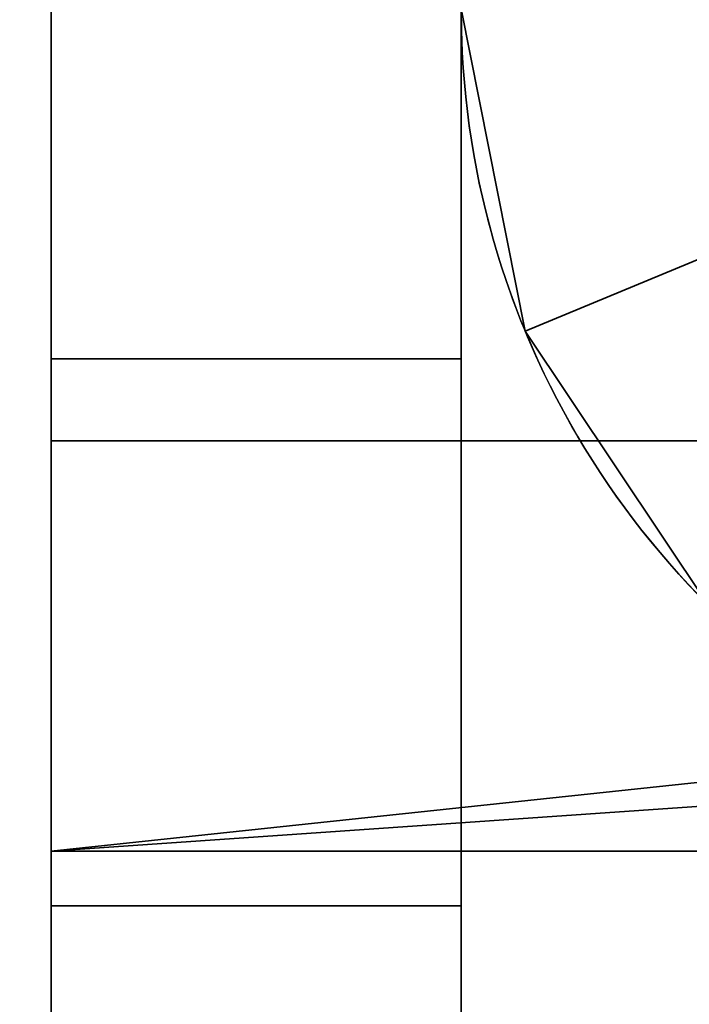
# Model space of a CAD drawing. Header units: millimetres. Extents: x -527 to 5177, y -116 to 161.
# Tile 76 of 256: x -326.62 to -324.17, y 26.44 to 30.04. Entities that reach past the tile are written whole.
import ezdxf

# ---------------------------------------------------------------- set-up
doc = ezdxf.new("R2010")
doc.units = ezdxf.units.MM
doc.layers.add('151', color=7, linetype='Continuous', true_color=0xffffff)

# ---------------------------------------------------------------- blocks, each defined once
blk = doc.blocks.new('UG_SURFACE_001')
at = {"layer": '151', "color": 252, "linetype": 'Continuous', "lineweight": 35}
for points in [[(527, -9.3, 2212.25), (527, 142.4, 2212.25), (-527, 142.4, 2212.25), (-527, -9.3, 2212.25)], [(-377, -9.3, 2062.2499), (-377, 142.4, 2062.2499), (377, 142.4, 2062.2499), (377, -9.3, 2062.2499)]]:
    blk.add_3dface(points, dxfattribs=at)
blk = doc.blocks.new('UG_SURFACE_035')
at = {"layer": '151', "color": 252, "linetype": 'Continuous', "lineweight": 35}
for points in [[(-326.5, 51.71, 2021.75), (-326.5, -26.22, 2021.75), (-325, -26.22, 2020.2501), (-325, 51.71, 2020.2501)], [(-325, 51.71, -7.75), (-325, -26.22, -7.75), (-326.5, -26.22, -7.75), (-326.5, 51.71, -7.75)], [(-326.5, 51.71, 27.25), (-326.5, -26.22, 27.25), (-326.5, 26.8, 62.25), (-326.5, 28.8, 62.25)], [(-326.5, -26.22, 223.25), (-326.5, 51.71, 223.25), (-326.5, 28.8, 74.25), (-326.5, 26.8, 74.25)], [(-326.5, 51.71, 223.25), (-326.5, -26.22, 223.25), (-326.5, 26.8, 372.25), (-326.5, 28.8, 372.25)], [(-326.5, -26.22, 533.25), (-326.5, 51.71, 533.25), (-326.5, 28.8, 384.25), (-326.5, 26.8, 384.25)], [(-326.5, 51.71, 533.25), (-326.5, -26.22, 533.25), (-326.5, 26.8, 682.25), (-326.5, 28.8, 682.25)], [(-326.5, -26.22, 843.25), (-326.5, 51.71, 843.25), (-326.5, 28.8, 694.25), (-326.5, 26.8, 694.25)], [(-326.5, 51.71, 843.25), (-326.5, -26.22, 843.25), (-326.5, 26.8, 992.25), (-326.5, 28.8, 992.25)], [(-326.5, -26.22, 1153.25), (-326.5, 51.71, 1153.25), (-326.5, 28.8, 1004.25), (-326.5, 26.8, 1004.25)], [(-326.5, 51.71, 1153.25), (-326.5, -26.22, 1153.25), (-326.5, 26.8, 1302.25), (-326.5, 28.8, 1302.25)], [(-326.5, -26.22, 1463.25), (-326.5, 51.71, 1463.25), (-326.5, 28.8, 1314.25), (-326.5, 26.8, 1314.25)], [(-326.5, 51.71, 1463.25), (-326.5, -26.22, 1463.25), (-326.5, 26.8, 1612.25), (-326.5, 28.8, 1612.25)], [(-326.5, -26.22, 1773.25), (-326.5, 51.71, 1773.25), (-326.5, 28.8, 1624.2501), (-326.5, 26.8, 1624.2501)], [(-326.5, 51.71, 1773.25), (-326.5, -26.22, 1773.25), (-326.5, 26.8, 1922.25), (-326.5, 28.8, 1922.25)], [(-326.5, -26.22, 2021.75), (-326.5, 51.71, 2021.75), (-326.5, 28.8, 1934.25), (-326.5, 26.8, 1934.25)], [(-326.5, 28.8, 1922.25), (-326.5, 28.8, 1934.25), (-326.5, 51.71, 2021.75), (-326.5, 51.71, 1773.25)], [(-326.5, 28.8, 1612.25), (-326.5, 28.8, 1624.2501), (-326.5, 51.71, 1773.25), (-326.5, 51.71, 1463.25)], [(-326.5, 28.8, 1302.25), (-326.5, 28.8, 1314.25), (-326.5, 51.71, 1463.25), (-326.5, 51.71, 1153.25)], [(-326.5, 28.8, 992.25), (-326.5, 28.8, 1004.25), (-326.5, 51.71, 1153.25), (-326.5, 51.71, 843.25)], [(-326.5, 28.8, 682.25), (-326.5, 28.8, 694.25), (-326.5, 51.71, 843.25), (-326.5, 51.71, 533.25)], [(-326.5, 28.8, 372.25), (-326.5, 28.8, 384.25), (-326.5, 51.71, 533.25), (-326.5, 51.71, 223.25)], [(-326.5, 28.8, 62.25), (-326.5, 28.8, 74.25), (-326.5, 51.71, 223.25), (-326.5, 51.71, 27.25)], [(-326.5, 51.71, 27.25), (-326.5, 51.71, -7.75), (-326.5, -26.22, -7.75), (-326.5, -26.22, 27.25)], [(-325, 51.71, 27.25), (-325, 51.71, 223.25), (-325, 28.8, 74.25), (-325, 28.8, 62.25)], [(-325, 51.71, 223.25), (-325, -26.22, 223.25), (-325, 26.8, 74.25), (-325, 28.8, 74.25)], [(-325, 51.71, 223.25), (-325, 51.71, 533.25), (-325, 28.8, 384.25), (-325, 28.8, 372.25)], [(-325, 51.71, 533.25), (-325, -26.22, 533.25), (-325, 26.8, 384.25), (-325, 28.8, 384.25)], [(-325, 51.71, 533.25), (-325, 51.71, 843.25), (-325, 28.8, 694.25), (-325, 28.8, 682.25)], [(-325, 51.71, 843.25), (-325, -26.22, 843.25), (-325, 26.8, 694.25), (-325, 28.8, 694.25)], [(-325, 51.71, 843.25), (-325, 51.71, 1153.25), (-325, 28.8, 1004.25), (-325, 28.8, 992.25)], [(-325, 51.71, 1153.25), (-325, -26.22, 1153.25), (-325, 26.8, 1004.25), (-325, 28.8, 1004.25)], [(-325, 51.71, 1153.25), (-325, 51.71, 1463.25), (-325, 28.8, 1314.25), (-325, 28.8, 1302.25)], [(-325, 51.71, 1463.25), (-325, -26.22, 1463.25), (-325, 26.8, 1314.25), (-325, 28.8, 1314.25)], [(-325, 51.71, 1463.25), (-325, 51.71, 1773.25), (-325, 28.8, 1624.2501), (-325, 28.8, 1612.25)], [(-325, 51.71, 1773.25), (-325, -26.22, 1773.25), (-325, 26.8, 1624.2501), (-325, 28.8, 1624.2501)], [(-325, 51.71, 1773.25), (-325, 51.71, 2020.2501), (-325, 28.8, 1934.25), (-325, 28.8, 1922.25)], [(-325, 51.71, 2020.2501), (-325, -26.22, 2020.2501), (-325, 26.8, 1934.25), (-325, 28.8, 1934.25)], [(-325, 28.8, 1922.25), (-325, 26.8, 1922.25), (-325, -26.22, 1773.25), (-325, 51.71, 1773.25)], [(-325, 28.8, 1612.25), (-325, 26.8, 1612.25), (-325, -26.22, 1463.25), (-325, 51.71, 1463.25)], [(-325, 28.8, 1302.25), (-325, 26.8, 1302.25), (-325, -26.22, 1153.25), (-325, 51.71, 1153.25)], [(-325, 28.8, 992.25), (-325, 26.8, 992.25), (-325, -26.22, 843.25), (-325, 51.71, 843.25)], [(-325, 28.8, 682.25), (-325, 26.8, 682.25), (-325, -26.22, 533.25), (-325, 51.71, 533.25)], [(-325, 28.8, 372.25), (-325, 26.8, 372.25), (-325, -26.22, 223.25), (-325, 51.71, 223.25)], [(-325, 28.8, 62.25), (-325, 26.8, 62.25), (-325, -26.22, 27.25), (-325, 51.71, 27.25)], [(-325, -26.22, 27.25), (-325, -26.22, -7.75), (-325, 51.71, -7.75), (-325, 51.71, 27.25)], [(-325, 26.8, 62.25), (-325, 28.8, 62.25), (-326.5, 28.8, 62.25), (-326.5, 26.8, 62.25)], [(-325, 28.8, 62.25), (-325, 28.8, 74.25), (-326.5, 28.8, 74.25), (-326.5, 28.8, 62.25)], [(-325, 28.8, 74.25), (-325, 26.8, 74.25), (-326.5, 26.8, 74.25), (-326.5, 28.8, 74.25)], [(-325, 26.8, 372.25), (-325, 28.8, 372.25), (-326.5, 28.8, 372.25), (-326.5, 26.8, 372.25)], [(-325, 28.8, 372.25), (-325, 28.8, 384.25), (-326.5, 28.8, 384.25), (-326.5, 28.8, 372.25)], [(-325, 28.8, 384.25), (-325, 26.8, 384.25), (-326.5, 26.8, 384.25), (-326.5, 28.8, 384.25)], [(-325, 26.8, 682.25), (-325, 28.8, 682.25), (-326.5, 28.8, 682.25), (-326.5, 26.8, 682.25)], [(-325, 28.8, 682.25), (-325, 28.8, 694.25), (-326.5, 28.8, 694.25), (-326.5, 28.8, 682.25)], [(-325, 28.8, 694.25), (-325, 26.8, 694.25), (-326.5, 26.8, 694.25), (-326.5, 28.8, 694.25)], [(-325, 26.8, 992.25), (-325, 28.8, 992.25), (-326.5, 28.8, 992.25), (-326.5, 26.8, 992.25)], [(-325, 28.8, 992.25), (-325, 28.8, 1004.25), (-326.5, 28.8, 1004.25), (-326.5, 28.8, 992.25)], [(-325, 28.8, 1004.25), (-325, 26.8, 1004.25), (-326.5, 26.8, 1004.25), (-326.5, 28.8, 1004.25)], [(-325, 26.8, 1302.25), (-325, 28.8, 1302.25), (-326.5, 28.8, 1302.25), (-326.5, 26.8, 1302.25)], [(-325, 28.8, 1302.25), (-325, 28.8, 1314.25), (-326.5, 28.8, 1314.25), (-326.5, 28.8, 1302.25)], [(-325, 28.8, 1314.25), (-325, 26.8, 1314.25), (-326.5, 26.8, 1314.25), (-326.5, 28.8, 1314.25)], [(-325, 26.8, 1612.25), (-325, 28.8, 1612.25), (-326.5, 28.8, 1612.25), (-326.5, 26.8, 1612.25)], [(-325, 28.8, 1612.25), (-325, 28.8, 1624.2501), (-326.5, 28.8, 1624.2501), (-326.5, 28.8, 1612.25)], [(-325, 28.8, 1624.2501), (-325, 26.8, 1624.2501), (-326.5, 26.8, 1624.2501), (-326.5, 28.8, 1624.2501)], [(-325, 26.8, 1922.25), (-325, 28.8, 1922.25), (-326.5, 28.8, 1922.25), (-326.5, 26.8, 1922.25)], [(-325, 28.8, 1922.25), (-325, 28.8, 1934.25), (-326.5, 28.8, 1934.25), (-326.5, 28.8, 1922.25)], [(-325, 28.8, 1934.25), (-325, 26.8, 1934.25), (-326.5, 26.8, 1934.25), (-326.5, 28.8, 1934.25)], [(-326.5, -26.22, 27.25), (-326.5, -26.22, 223.25), (-326.5, 26.8, 74.25), (-326.5, 26.8, 62.25)], [(-326.5, -26.22, 223.25), (-326.5, -26.22, 533.25), (-326.5, 26.8, 384.25), (-326.5, 26.8, 372.25)], [(-326.5, -26.22, 533.25), (-326.5, -26.22, 843.25), (-326.5, 26.8, 694.25), (-326.5, 26.8, 682.25)], [(-326.5, -26.22, 843.25), (-326.5, -26.22, 1153.25), (-326.5, 26.8, 1004.25), (-326.5, 26.8, 992.25)], [(-326.5, -26.22, 1153.25), (-326.5, -26.22, 1463.25), (-326.5, 26.8, 1314.25), (-326.5, 26.8, 1302.25)], [(-326.5, -26.22, 1463.25), (-326.5, -26.22, 1773.25), (-326.5, 26.8, 1624.2501), (-326.5, 26.8, 1612.25)], [(-326.5, -26.22, 1773.25), (-326.5, -26.22, 2021.75), (-326.5, 26.8, 1934.25), (-326.5, 26.8, 1922.25)], [(-325, 26.8, 74.25), (-325, 26.8, 62.25), (-326.5, 26.8, 62.25), (-326.5, 26.8, 74.25)], [(-325, 26.8, 384.25), (-325, 26.8, 372.25), (-326.5, 26.8, 372.25), (-326.5, 26.8, 384.25)], [(-325, 26.8, 694.25), (-325, 26.8, 682.25), (-326.5, 26.8, 682.25), (-326.5, 26.8, 694.25)], [(-325, 26.8, 1004.25), (-325, 26.8, 992.25), (-326.5, 26.8, 992.25), (-326.5, 26.8, 1004.25)], [(-325, 26.8, 1314.25), (-325, 26.8, 1302.25), (-326.5, 26.8, 1302.25), (-326.5, 26.8, 1314.25)], [(-325, 26.8, 1624.2501), (-325, 26.8, 1612.25), (-326.5, 26.8, 1612.25), (-326.5, 26.8, 1624.2501)], [(-325, 26.8, 1934.25), (-325, 26.8, 1922.25), (-326.5, 26.8, 1922.25), (-326.5, 26.8, 1934.25)], [(-325, -26.22, 223.25), (-325, -26.22, 27.25), (-325, 26.8, 62.25), (-325, 26.8, 74.25)], [(-325, -26.22, 533.25), (-325, -26.22, 223.25), (-325, 26.8, 372.25), (-325, 26.8, 384.25)], [(-325, -26.22, 843.25), (-325, -26.22, 533.25), (-325, 26.8, 682.25), (-325, 26.8, 694.25)], [(-325, -26.22, 1153.25), (-325, -26.22, 843.25), (-325, 26.8, 992.25), (-325, 26.8, 1004.25)], [(-325, -26.22, 1463.25), (-325, -26.22, 1153.25), (-325, 26.8, 1302.25), (-325, 26.8, 1314.25)], [(-325, -26.22, 1773.25), (-325, -26.22, 1463.25), (-325, 26.8, 1612.25), (-325, 26.8, 1624.2501)], [(-325, -26.22, 2020.2501), (-325, -26.22, 1773.25), (-325, 26.8, 1922.25), (-325, 26.8, 1934.25)]]:
    blk.add_3dface(points, dxfattribs=at)
blk = doc.blocks.new('UG_SURFACE_036')
at = {"layer": '151', "color": 252, "linetype": 'Continuous', "lineweight": 35}
for points in [[(-326.5, 51.71, 2021.75), (-326.5, -26.22, 2021.75), (-325, -26.22, 2020.2501), (-325, 51.71, 2020.2501)], [(-325, 51.71, -7.75), (-325, -26.22, -7.75), (-326.5, -26.22, -7.75), (-326.5, 51.71, -7.75)], [(-326.5, 51.71, 27.25), (-326.5, -26.22, 27.25), (-326.5, 26.8, 62.25), (-326.5, 28.8, 62.25)], [(-326.5, -26.22, 223.25), (-326.5, 51.71, 223.25), (-326.5, 28.8, 74.25), (-326.5, 26.8, 74.25)], [(-326.5, 51.71, 223.25), (-326.5, -26.22, 223.25), (-326.5, 26.8, 372.25), (-326.5, 28.8, 372.25)], [(-326.5, -26.22, 533.25), (-326.5, 51.71, 533.25), (-326.5, 28.8, 384.25), (-326.5, 26.8, 384.25)], [(-326.5, 51.71, 533.25), (-326.5, -26.22, 533.25), (-326.5, 26.8, 682.25), (-326.5, 28.8, 682.25)], [(-326.5, -26.22, 843.25), (-326.5, 51.71, 843.25), (-326.5, 28.8, 694.25), (-326.5, 26.8, 694.25)], [(-326.5, 51.71, 843.25), (-326.5, -26.22, 843.25), (-326.5, 26.8, 992.25), (-326.5, 28.8, 992.25)], [(-326.5, -26.22, 1153.25), (-326.5, 51.71, 1153.25), (-326.5, 28.8, 1004.25), (-326.5, 26.8, 1004.25)], [(-326.5, 51.71, 1153.25), (-326.5, -26.22, 1153.25), (-326.5, 26.8, 1302.25), (-326.5, 28.8, 1302.25)], [(-326.5, -26.22, 1463.25), (-326.5, 51.71, 1463.25), (-326.5, 28.8, 1314.25), (-326.5, 26.8, 1314.25)], [(-326.5, 51.71, 1463.25), (-326.5, -26.22, 1463.25), (-326.5, 26.8, 1612.25), (-326.5, 28.8, 1612.25)], [(-326.5, -26.22, 1773.25), (-326.5, 51.71, 1773.25), (-326.5, 28.8, 1624.2501), (-326.5, 26.8, 1624.2501)], [(-326.5, 51.71, 1773.25), (-326.5, -26.22, 1773.25), (-326.5, 26.8, 1922.25), (-326.5, 28.8, 1922.25)], [(-326.5, -26.22, 2021.75), (-326.5, 51.71, 2021.75), (-326.5, 28.8, 1934.25), (-326.5, 26.8, 1934.25)], [(-326.5, 28.8, 1922.25), (-326.5, 28.8, 1934.25), (-326.5, 51.71, 2021.75), (-326.5, 51.71, 1773.25)], [(-326.5, 28.8, 1612.25), (-326.5, 28.8, 1624.2501), (-326.5, 51.71, 1773.25), (-326.5, 51.71, 1463.25)], [(-326.5, 28.8, 1302.25), (-326.5, 28.8, 1314.25), (-326.5, 51.71, 1463.25), (-326.5, 51.71, 1153.25)], [(-326.5, 28.8, 992.25), (-326.5, 28.8, 1004.25), (-326.5, 51.71, 1153.25), (-326.5, 51.71, 843.25)], [(-326.5, 28.8, 682.25), (-326.5, 28.8, 694.25), (-326.5, 51.71, 843.25), (-326.5, 51.71, 533.25)], [(-326.5, 28.8, 372.25), (-326.5, 28.8, 384.25), (-326.5, 51.71, 533.25), (-326.5, 51.71, 223.25)], [(-326.5, 28.8, 62.25), (-326.5, 28.8, 74.25), (-326.5, 51.71, 223.25), (-326.5, 51.71, 27.25)], [(-326.5, 51.71, 27.25), (-326.5, 51.71, -7.75), (-326.5, -26.22, -7.75), (-326.5, -26.22, 27.25)], [(-325, 51.71, 27.25), (-325, 51.71, 223.25), (-325, 28.8, 74.25), (-325, 28.8, 62.25)], [(-325, 51.71, 223.25), (-325, -26.22, 223.25), (-325, 26.8, 74.25), (-325, 28.8, 74.25)], [(-325, 51.71, 223.25), (-325, 51.71, 533.25), (-325, 28.8, 384.25), (-325, 28.8, 372.25)], [(-325, 51.71, 533.25), (-325, -26.22, 533.25), (-325, 26.8, 384.25), (-325, 28.8, 384.25)], [(-325, 51.71, 533.25), (-325, 51.71, 843.25), (-325, 28.8, 694.25), (-325, 28.8, 682.25)], [(-325, 51.71, 843.25), (-325, -26.22, 843.25), (-325, 26.8, 694.25), (-325, 28.8, 694.25)], [(-325, 51.71, 843.25), (-325, 51.71, 1153.25), (-325, 28.8, 1004.25), (-325, 28.8, 992.25)], [(-325, 51.71, 1153.25), (-325, -26.22, 1153.25), (-325, 26.8, 1004.25), (-325, 28.8, 1004.25)], [(-325, 51.71, 1153.25), (-325, 51.71, 1463.25), (-325, 28.8, 1314.25), (-325, 28.8, 1302.25)], [(-325, 51.71, 1463.25), (-325, -26.22, 1463.25), (-325, 26.8, 1314.25), (-325, 28.8, 1314.25)], [(-325, 51.71, 1463.25), (-325, 51.71, 1773.25), (-325, 28.8, 1624.2501), (-325, 28.8, 1612.25)], [(-325, 51.71, 1773.25), (-325, -26.22, 1773.25), (-325, 26.8, 1624.2501), (-325, 28.8, 1624.2501)], [(-325, 51.71, 1773.25), (-325, 51.71, 2020.2501), (-325, 28.8, 1934.25), (-325, 28.8, 1922.25)], [(-325, 51.71, 2020.2501), (-325, -26.22, 2020.2501), (-325, 26.8, 1934.25), (-325, 28.8, 1934.25)], [(-325, 28.8, 1922.25), (-325, 26.8, 1922.25), (-325, -26.22, 1773.25), (-325, 51.71, 1773.25)], [(-325, 28.8, 1612.25), (-325, 26.8, 1612.25), (-325, -26.22, 1463.25), (-325, 51.71, 1463.25)], [(-325, 28.8, 1302.25), (-325, 26.8, 1302.25), (-325, -26.22, 1153.25), (-325, 51.71, 1153.25)], [(-325, 28.8, 992.25), (-325, 26.8, 992.25), (-325, -26.22, 843.25), (-325, 51.71, 843.25)], [(-325, 28.8, 682.25), (-325, 26.8, 682.25), (-325, -26.22, 533.25), (-325, 51.71, 533.25)], [(-325, 28.8, 372.25), (-325, 26.8, 372.25), (-325, -26.22, 223.25), (-325, 51.71, 223.25)], [(-325, 28.8, 62.25), (-325, 26.8, 62.25), (-325, -26.22, 27.25), (-325, 51.71, 27.25)], [(-325, -26.22, 27.25), (-325, -26.22, -7.75), (-325, 51.71, -7.75), (-325, 51.71, 27.25)], [(-325, 26.8, 62.25), (-325, 28.8, 62.25), (-326.5, 28.8, 62.25), (-326.5, 26.8, 62.25)], [(-325, 28.8, 62.25), (-325, 28.8, 74.25), (-326.5, 28.8, 74.25), (-326.5, 28.8, 62.25)], [(-325, 28.8, 74.25), (-325, 26.8, 74.25), (-326.5, 26.8, 74.25), (-326.5, 28.8, 74.25)], [(-325, 26.8, 372.25), (-325, 28.8, 372.25), (-326.5, 28.8, 372.25), (-326.5, 26.8, 372.25)], [(-325, 28.8, 372.25), (-325, 28.8, 384.25), (-326.5, 28.8, 384.25), (-326.5, 28.8, 372.25)], [(-325, 28.8, 384.25), (-325, 26.8, 384.25), (-326.5, 26.8, 384.25), (-326.5, 28.8, 384.25)], [(-325, 26.8, 682.25), (-325, 28.8, 682.25), (-326.5, 28.8, 682.25), (-326.5, 26.8, 682.25)], [(-325, 28.8, 682.25), (-325, 28.8, 694.25), (-326.5, 28.8, 694.25), (-326.5, 28.8, 682.25)], [(-325, 28.8, 694.25), (-325, 26.8, 694.25), (-326.5, 26.8, 694.25), (-326.5, 28.8, 694.25)], [(-325, 26.8, 992.25), (-325, 28.8, 992.25), (-326.5, 28.8, 992.25), (-326.5, 26.8, 992.25)], [(-325, 28.8, 992.25), (-325, 28.8, 1004.25), (-326.5, 28.8, 1004.25), (-326.5, 28.8, 992.25)], [(-325, 28.8, 1004.25), (-325, 26.8, 1004.25), (-326.5, 26.8, 1004.25), (-326.5, 28.8, 1004.25)], [(-325, 26.8, 1302.25), (-325, 28.8, 1302.25), (-326.5, 28.8, 1302.25), (-326.5, 26.8, 1302.25)], [(-325, 28.8, 1302.25), (-325, 28.8, 1314.25), (-326.5, 28.8, 1314.25), (-326.5, 28.8, 1302.25)], [(-325, 28.8, 1314.25), (-325, 26.8, 1314.25), (-326.5, 26.8, 1314.25), (-326.5, 28.8, 1314.25)], [(-325, 26.8, 1612.25), (-325, 28.8, 1612.25), (-326.5, 28.8, 1612.25), (-326.5, 26.8, 1612.25)], [(-325, 28.8, 1612.25), (-325, 28.8, 1624.2501), (-326.5, 28.8, 1624.2501), (-326.5, 28.8, 1612.25)], [(-325, 28.8, 1624.2501), (-325, 26.8, 1624.2501), (-326.5, 26.8, 1624.2501), (-326.5, 28.8, 1624.2501)], [(-325, 26.8, 1922.25), (-325, 28.8, 1922.25), (-326.5, 28.8, 1922.25), (-326.5, 26.8, 1922.25)], [(-325, 28.8, 1922.25), (-325, 28.8, 1934.25), (-326.5, 28.8, 1934.25), (-326.5, 28.8, 1922.25)], [(-325, 28.8, 1934.25), (-325, 26.8, 1934.25), (-326.5, 26.8, 1934.25), (-326.5, 28.8, 1934.25)], [(-326.5, -26.22, 27.25), (-326.5, -26.22, 223.25), (-326.5, 26.8, 74.25), (-326.5, 26.8, 62.25)], [(-326.5, -26.22, 223.25), (-326.5, -26.22, 533.25), (-326.5, 26.8, 384.25), (-326.5, 26.8, 372.25)], [(-326.5, -26.22, 533.25), (-326.5, -26.22, 843.25), (-326.5, 26.8, 694.25), (-326.5, 26.8, 682.25)], [(-326.5, -26.22, 843.25), (-326.5, -26.22, 1153.25), (-326.5, 26.8, 1004.25), (-326.5, 26.8, 992.25)], [(-326.5, -26.22, 1153.25), (-326.5, -26.22, 1463.25), (-326.5, 26.8, 1314.25), (-326.5, 26.8, 1302.25)], [(-326.5, -26.22, 1463.25), (-326.5, -26.22, 1773.25), (-326.5, 26.8, 1624.2501), (-326.5, 26.8, 1612.25)], [(-326.5, -26.22, 1773.25), (-326.5, -26.22, 2021.75), (-326.5, 26.8, 1934.25), (-326.5, 26.8, 1922.25)], [(-325, 26.8, 74.25), (-325, 26.8, 62.25), (-326.5, 26.8, 62.25), (-326.5, 26.8, 74.25)], [(-325, 26.8, 384.25), (-325, 26.8, 372.25), (-326.5, 26.8, 372.25), (-326.5, 26.8, 384.25)], [(-325, 26.8, 694.25), (-325, 26.8, 682.25), (-326.5, 26.8, 682.25), (-326.5, 26.8, 694.25)], [(-325, 26.8, 1004.25), (-325, 26.8, 992.25), (-326.5, 26.8, 992.25), (-326.5, 26.8, 1004.25)], [(-325, 26.8, 1314.25), (-325, 26.8, 1302.25), (-326.5, 26.8, 1302.25), (-326.5, 26.8, 1314.25)], [(-325, 26.8, 1624.2501), (-325, 26.8, 1612.25), (-326.5, 26.8, 1612.25), (-326.5, 26.8, 1624.2501)], [(-325, 26.8, 1934.25), (-325, 26.8, 1922.25), (-326.5, 26.8, 1922.25), (-326.5, 26.8, 1934.25)], [(-325, -26.22, 223.25), (-325, -26.22, 27.25), (-325, 26.8, 62.25), (-325, 26.8, 74.25)], [(-325, -26.22, 533.25), (-325, -26.22, 223.25), (-325, 26.8, 372.25), (-325, 26.8, 384.25)], [(-325, -26.22, 843.25), (-325, -26.22, 533.25), (-325, 26.8, 682.25), (-325, 26.8, 694.25)], [(-325, -26.22, 1153.25), (-325, -26.22, 843.25), (-325, 26.8, 992.25), (-325, 26.8, 1004.25)], [(-325, -26.22, 1463.25), (-325, -26.22, 1153.25), (-325, 26.8, 1302.25), (-325, 26.8, 1314.25)], [(-325, -26.22, 1773.25), (-325, -26.22, 1463.25), (-325, 26.8, 1612.25), (-325, 26.8, 1624.2501)], [(-325, -26.22, 2020.2501), (-325, -26.22, 1773.25), (-325, 26.8, 1922.25), (-325, 26.8, 1934.25)]]:
    blk.add_3dface(points, dxfattribs=at)
blk = doc.blocks.new('UG_SURFACE_037')
at = {"layer": '151', "color": 252, "linetype": 'Continuous', "lineweight": 35}
for points in [[(-326.5, -26.22, 2021.75), (-326.5, 74.62, 2021.75), (-325, 74.62, 2020.2501), (-325, -26.22, 2020.2501)], [(326.5, 74.62, 2021.75), (-326.5, 74.62, 2021.75), (-258.5, 28.8, 2021.75), (-246.5, 28.8, 2021.75)], [(-326.5, 74.62, 2021.75), (-326.5, -26.22, 2021.75), (-258.5, 26.8, 2021.75), (-258.5, 28.8, 2021.75)], [(-325, -26.22, 2020.2501), (-325, 74.62, 2020.2501), (-258.5, 28.8, 2020.2501), (-258.5, 26.8, 2020.2501)], [(-246.5, 28.8, 2020.2501), (-258.5, 28.8, 2020.2501), (-325, 74.62, 2020.2501), (325, 74.62, 2020.2501)], [(-78.1667, 26.8, 2020.2501), (78.1667, 28.8, 2020.2501), (78.1667, 26.8, 2020.2501), (-325, -26.22, 2020.2501)], [(-246.5, 26.8, 2020.2501), (-90.1667, 28.8, 2020.2501), (-90.1667, 26.8, 2020.2501), (-325, -26.22, 2020.2501)], [(-326.5, -26.22, 2021.75), (326.5, -26.22, 2021.75), (-246.5, 26.8, 2021.75), (-258.5, 26.8, 2021.75)], [(-325, -26.22, 2020.2501), (78.1667, 26.8, 2020.2501), (90.1667, 26.8, 2020.2501)], [(90.1667, 26.8, 2020.2501), (246.5, 26.8, 2020.2501), (-325, -26.22, 2020.2501)], [(-325, -26.22, 2020.2501), (-90.1667, 26.8, 2020.2501), (-78.1667, 26.8, 2020.2501)], [(-325, -26.22, 2020.2501), (-258.5, 26.8, 2020.2501), (-246.5, 26.8, 2020.2501)], [(325, -26.22, 2020.2501), (-325, -26.22, 2020.2501), (246.5, 26.8, 2020.2501), (258.5, 26.8, 2020.2501)]]:
    blk.add_3dface(points, dxfattribs=at)
blk = doc.blocks.new('UG_SURFACE_085')
at = {"layer": '151', "color": 252, "linetype": 'Continuous', "lineweight": 35}
for points in [[(-323.5, 30.08, 76.45), (-323.3797, 29.4754, 76.45), (-324.7656, 28.9013, 76.45), (-325, 30.08, 76.45)], [(-325, 30.08, 370.05), (-324.7656, 28.9013, 370.05), (-323.3797, 29.4754, 370.05), (-323.5, 30.08, 370.05)], [(-323.5, 30.08, 386.45), (-323.3797, 29.4754, 386.45), (-324.7656, 28.9013, 386.45), (-325, 30.08, 386.45)], [(-325, 30.08, 680.05), (-324.7656, 28.9013, 680.05), (-323.3797, 29.4754, 680.05), (-323.5, 30.08, 680.05)], [(-323.5, 30.08, 696.45), (-323.3797, 29.4754, 696.45), (-324.7656, 28.9013, 696.45), (-325, 30.08, 696.45)], [(-325, 30.08, 990.05), (-324.7656, 28.9013, 990.05), (-323.3797, 29.4754, 990.05), (-323.5, 30.08, 990.05)], [(-323.5, 30.08, 1006.4501), (-323.3797, 29.4754, 1006.4501), (-324.7656, 28.9013, 1006.4501), (-325, 30.08, 1006.4501)], [(-325, 30.08, 1300.05), (-324.7656, 28.9013, 1300.05), (-323.3797, 29.4754, 1300.05), (-323.5, 30.08, 1300.05)], [(-323.5, 30.08, 1316.45), (-323.3797, 29.4754, 1316.45), (-324.7656, 28.9013, 1316.45), (-325, 30.08, 1316.45)], [(-325, 30.08, 1610.05), (-324.7656, 28.9013, 1610.05), (-323.3797, 29.4754, 1610.05), (-323.5, 30.08, 1610.05)], [(-323.5, 30.08, 1626.4499), (-323.3797, 29.4754, 1626.4499), (-324.7656, 28.9013, 1626.4499), (-325, 30.08, 1626.4499)], [(-325, 30.08, 1920.05), (-324.7656, 28.9013, 1920.05), (-323.3797, 29.4754, 1920.05), (-323.5, 30.08, 1920.05)], [(-323.5, 30.08, 1936.45), (-323.3797, 29.4754, 1936.45), (-324.7656, 28.9013, 1936.45), (-325, 30.08, 1936.45)], [(-325, 30.08, 60.05), (-324.7656, 28.9013, 60.05), (-323.3797, 29.4754, 60.05), (-323.5, 30.08, 60.05)], [(-325, 30.08, 60.05), (-325, 30.08, -5.75), (-324.7656, 28.9013, -5.75), (-324.7656, 28.9013, 60.05)], [(-324.7656, 28.9013, 1936.45), (-324.7656, 28.9013, 2006.2499), (-325, 30.08, 2006.2499), (-325, 30.08, 1936.45)], [(-324.7656, 28.9013, 1626.4499), (-324.7656, 28.9013, 1920.05), (-325, 30.08, 1920.05), (-325, 30.08, 1626.4499)], [(-324.7656, 28.9013, 1316.45), (-324.7656, 28.9013, 1610.05), (-325, 30.08, 1610.05), (-325, 30.08, 1316.45)], [(-324.7656, 28.9013, 1006.4501), (-324.7656, 28.9013, 1300.05), (-325, 30.08, 1300.05), (-325, 30.08, 1006.4501)], [(-324.7656, 28.9013, 696.45), (-324.7656, 28.9013, 990.05), (-325, 30.08, 990.05), (-325, 30.08, 696.45)], [(-324.7656, 28.9013, 386.45), (-324.7656, 28.9013, 680.05), (-325, 30.08, 680.05), (-325, 30.08, 386.45)], [(-324.7656, 28.9013, 76.45), (-324.7656, 28.9013, 370.05), (-325, 30.08, 370.05), (-325, 30.08, 76.45)], [(-325, 30.08, 2006.2499), (-324.7656, 28.9013, 2006.2499), (-323.3797, 29.4754, 2006.2499), (-323.5, 30.08, 2006.2499)], [(-323.5, 30.08, -5.75), (-323.3797, 29.4754, -5.75), (-324.7656, 28.9013, -5.75), (-325, 30.08, -5.75)], [(-324.0979, 27.9021, 76.45), (-324.7656, 28.9013, 76.45), (-323.3797, 29.4754, 76.45), (-323.0372, 28.9628, 76.45)], [(-323.0372, 28.9628, 370.05), (-323.3797, 29.4754, 370.05), (-324.7656, 28.9013, 370.05), (-324.0979, 27.9021, 370.05)], [(-324.0979, 27.9021, 386.45), (-324.7656, 28.9013, 386.45), (-323.3797, 29.4754, 386.45), (-323.0372, 28.9628, 386.45)], [(-323.0372, 28.9628, 680.05), (-323.3797, 29.4754, 680.05), (-324.7656, 28.9013, 680.05), (-324.0979, 27.9021, 680.05)], [(-324.0979, 27.9021, 696.45), (-324.7656, 28.9013, 696.45), (-323.3797, 29.4754, 696.45), (-323.0372, 28.9628, 696.45)], [(-323.0372, 28.9628, 990.05), (-323.3797, 29.4754, 990.05), (-324.7656, 28.9013, 990.05), (-324.0979, 27.9021, 990.05)], [(-324.0979, 27.9021, 1006.4501), (-324.7656, 28.9013, 1006.4501), (-323.3797, 29.4754, 1006.4501), (-323.0372, 28.9628, 1006.4501)], [(-323.0372, 28.9628, 1300.05), (-323.3797, 29.4754, 1300.05), (-324.7656, 28.9013, 1300.05), (-324.0979, 27.9021, 1300.05)], [(-324.0979, 27.9021, 1316.45), (-324.7656, 28.9013, 1316.45), (-323.3797, 29.4754, 1316.45), (-323.0372, 28.9628, 1316.45)], [(-323.0372, 28.9628, 1610.05), (-323.3797, 29.4754, 1610.05), (-324.7656, 28.9013, 1610.05), (-324.0979, 27.9021, 1610.05)], [(-324.0979, 27.9021, 1626.4499), (-324.7656, 28.9013, 1626.4499), (-323.3797, 29.4754, 1626.4499), (-323.0372, 28.9628, 1626.4499)], [(-323.0372, 28.9628, 1920.05), (-323.3797, 29.4754, 1920.05), (-324.7656, 28.9013, 1920.05), (-324.0979, 27.9021, 1920.05)], [(-324.0979, 27.9021, 1936.45), (-324.7656, 28.9013, 1936.45), (-323.3797, 29.4754, 1936.45), (-323.0372, 28.9628, 1936.45)], [(-323.0372, 28.9628, 60.05), (-323.3797, 29.4754, 60.05), (-324.7656, 28.9013, 60.05), (-324.0979, 27.9021, 60.05)], [(-324.7656, 28.9013, 2006.2499), (-324.0979, 27.9021, 2006.2499), (-323.0372, 28.9628, 2006.2499), (-323.3797, 29.4754, 2006.2499)], [(-323.3797, 29.4754, -5.75), (-323.0372, 28.9628, -5.75), (-324.0979, 27.9021, -5.75), (-324.7656, 28.9013, -5.75)], [(-324.7656, 28.9013, 60.05), (-324.7656, 28.9013, -5.75), (-324.0979, 27.9021, -5.75), (-324.0979, 27.9021, 60.05)], [(-324.0979, 27.9021, 1936.45), (-324.0979, 27.9021, 2006.2499), (-324.7656, 28.9013, 2006.2499), (-324.7656, 28.9013, 1936.45)], [(-324.0979, 27.9021, 1626.4499), (-324.0979, 27.9021, 1920.05), (-324.7656, 28.9013, 1920.05), (-324.7656, 28.9013, 1626.4499)], [(-324.0979, 27.9021, 1316.45), (-324.0979, 27.9021, 1610.05), (-324.7656, 28.9013, 1610.05), (-324.7656, 28.9013, 1316.45)], [(-324.0979, 27.9021, 1006.4501), (-324.0979, 27.9021, 1300.05), (-324.7656, 28.9013, 1300.05), (-324.7656, 28.9013, 1006.4501)], [(-324.0979, 27.9021, 696.45), (-324.0979, 27.9021, 990.05), (-324.7656, 28.9013, 990.05), (-324.7656, 28.9013, 696.45)], [(-324.0979, 27.9021, 386.45), (-324.0979, 27.9021, 680.05), (-324.7656, 28.9013, 680.05), (-324.7656, 28.9013, 386.45)], [(-324.0979, 27.9021, 76.45), (-324.0979, 27.9021, 370.05), (-324.7656, 28.9013, 370.05), (-324.7656, 28.9013, 76.45)], [(-323.322, 27.3376, 1933.9499), (-322.7277, 28.5, 1933.9499), (-326.5, 28.5, 1933.9499), (-326.5, 27, 1933.9499)], [(-326.5, 27, 62.55), (-326.5, 28.5, 62.55), (-322.7277, 28.5, 62.55), (-323.322, 27.3376, 62.55)], [(-326.5, 27, 1933.9499), (-326.5, 28.5, 1933.9499), (-326.5, 28.5, 1922.55), (-326.5, 27, 1922.55)], [(-326.5, 27, 1922.55), (-326.5, 28.5, 1922.55), (-322.7277, 28.5, 1922.55), (-323.322, 27.3376, 1922.55)], [(-323.322, 27.3376, 1623.95), (-322.7277, 28.5, 1623.95), (-326.5, 28.5, 1623.95), (-326.5, 27, 1623.95)], [(-326.5, 27, 1623.95), (-326.5, 28.5, 1623.95), (-326.5, 28.5, 1612.55), (-326.5, 27, 1612.55)], [(-326.5, 27, 1612.55), (-326.5, 28.5, 1612.55), (-322.7277, 28.5, 1612.55), (-323.322, 27.3376, 1612.55)], [(-323.322, 27.3376, 1313.9499), (-322.7277, 28.5, 1313.9499), (-326.5, 28.5, 1313.9499), (-326.5, 27, 1313.9499)], [(-326.5, 27, 1313.9499), (-326.5, 28.5, 1313.9499), (-326.5, 28.5, 1302.55), (-326.5, 27, 1302.55)], [(-326.5, 27, 1302.55), (-326.5, 28.5, 1302.55), (-322.7277, 28.5, 1302.55), (-323.322, 27.3376, 1302.55)], [(-323.322, 27.3376, 1003.95), (-322.7277, 28.5, 1003.95), (-326.5, 28.5, 1003.95), (-326.5, 27, 1003.95)], [(-326.5, 27, 1003.95), (-326.5, 28.5, 1003.95), (-326.5, 28.5, 992.55), (-326.5, 27, 992.55)], [(-326.5, 27, 992.55), (-326.5, 28.5, 992.55), (-322.7277, 28.5, 992.55), (-323.322, 27.3376, 992.55)], [(-323.322, 27.3376, 693.95), (-322.7277, 28.5, 693.95), (-326.5, 28.5, 693.95), (-326.5, 27, 693.95)], [(-326.5, 27, 693.95), (-326.5, 28.5, 693.95), (-326.5, 28.5, 682.55), (-326.5, 27, 682.55)], [(-326.5, 27, 682.55), (-326.5, 28.5, 682.55), (-322.7277, 28.5, 682.55), (-323.322, 27.3376, 682.55)], [(-323.322, 27.3376, 383.95), (-322.7277, 28.5, 383.95), (-326.5, 28.5, 383.95), (-326.5, 27, 383.95)], [(-326.5, 27, 383.95), (-326.5, 28.5, 383.95), (-326.5, 28.5, 372.55), (-326.5, 27, 372.55)], [(-326.5, 27, 372.55), (-326.5, 28.5, 372.55), (-322.7277, 28.5, 372.55), (-323.322, 27.3376, 372.55)], [(-323.322, 27.3376, 73.95), (-322.7277, 28.5, 73.95), (-326.5, 28.5, 73.95), (-326.5, 27, 73.95)], [(-326.5, 27, 73.95), (-326.5, 28.5, 73.95), (-326.5, 28.5, 62.55), (-326.5, 27, 62.55)], [(-322.7277, 28.5, 1922.55), (-326.5, 28.5, 1922.55), (-326.5, 28.5, 1933.9499), (-322.7277, 28.5, 1933.9499)], [(-322.7277, 28.5, 1612.55), (-326.5, 28.5, 1612.55), (-326.5, 28.5, 1623.95), (-322.7277, 28.5, 1623.95)], [(-322.7277, 28.5, 1302.55), (-326.5, 28.5, 1302.55), (-326.5, 28.5, 1313.9499), (-322.7277, 28.5, 1313.9499)], [(-322.7277, 28.5, 992.55), (-326.5, 28.5, 992.55), (-326.5, 28.5, 1003.95), (-322.7277, 28.5, 1003.95)], [(-322.7277, 28.5, 62.55), (-326.5, 28.5, 62.55), (-326.5, 28.5, 73.95), (-322.7277, 28.5, 73.95)], [(-322.7277, 28.5, 682.55), (-326.5, 28.5, 682.55), (-326.5, 28.5, 693.95), (-322.7277, 28.5, 693.95)], [(-322.7277, 28.5, 372.55), (-326.5, 28.5, 372.55), (-326.5, 28.5, 383.95), (-322.7277, 28.5, 383.95)], [(-323.0987, 27.2345, 1933.9499), (-323.322, 27.3376, 1933.9499), (-326.5, 27, 1933.9499)], [(-326.5, 27, 62.55), (-323.322, 27.3376, 62.55), (-323.0987, 27.2345, 62.55)], [(-326.5, 27, 1922.55), (-323.322, 27.3376, 1922.55), (-323.0987, 27.2345, 1922.55)], [(-323.0987, 27.2345, 1623.95), (-323.322, 27.3376, 1623.95), (-326.5, 27, 1623.95)], [(-326.5, 27, 1612.55), (-323.322, 27.3376, 1612.55), (-323.0987, 27.2345, 1612.55)], [(-323.0987, 27.2345, 1313.9499), (-323.322, 27.3376, 1313.9499), (-326.5, 27, 1313.9499)], [(-326.5, 27, 1302.55), (-323.322, 27.3376, 1302.55), (-323.0987, 27.2345, 1302.55)], [(-323.0987, 27.2345, 1003.95), (-323.322, 27.3376, 1003.95), (-326.5, 27, 1003.95)], [(-326.5, 27, 992.55), (-323.322, 27.3376, 992.55), (-323.0987, 27.2345, 992.55)], [(-323.0987, 27.2345, 693.95), (-323.322, 27.3376, 693.95), (-326.5, 27, 693.95)], [(-326.5, 27, 682.55), (-323.322, 27.3376, 682.55), (-323.0987, 27.2345, 682.55)], [(-323.0987, 27.2345, 383.95), (-323.322, 27.3376, 383.95), (-326.5, 27, 383.95)], [(-326.5, 27, 372.55), (-323.322, 27.3376, 372.55), (-323.0987, 27.2345, 372.55)], [(-323.0987, 27.2345, 73.95), (-323.322, 27.3376, 73.95), (-326.5, 27, 73.95)], [(-326.5, 27, 1933.9499), (-321.92, 27, 1933.9499), (-323.0987, 27.2345, 1933.9499)], [(-323.0987, 27.2345, 62.55), (-321.92, 27, 62.55), (-326.5, 27, 62.55)], [(-323.0987, 27.2345, 1922.55), (-321.92, 27, 1922.55), (-326.5, 27, 1922.55)], [(-326.5, 27, 1623.95), (-321.92, 27, 1623.95), (-323.0987, 27.2345, 1623.95)], [(-323.0987, 27.2345, 1612.55), (-321.92, 27, 1612.55), (-326.5, 27, 1612.55)], [(-326.5, 27, 1313.9499), (-321.92, 27, 1313.9499), (-323.0987, 27.2345, 1313.9499)], [(-323.0987, 27.2345, 1302.55), (-321.92, 27, 1302.55), (-326.5, 27, 1302.55)], [(-326.5, 27, 1003.95), (-321.92, 27, 1003.95), (-323.0987, 27.2345, 1003.95)], [(-323.0987, 27.2345, 992.55), (-321.92, 27, 992.55), (-326.5, 27, 992.55)], [(-326.5, 27, 693.95), (-321.92, 27, 693.95), (-323.0987, 27.2345, 693.95)], [(-323.0987, 27.2345, 682.55), (-321.92, 27, 682.55), (-326.5, 27, 682.55)], [(-326.5, 27, 383.95), (-321.92, 27, 383.95), (-323.0987, 27.2345, 383.95)], [(-323.0987, 27.2345, 372.55), (-321.92, 27, 372.55), (-326.5, 27, 372.55)], [(-326.5, 27, 73.95), (-321.92, 27, 73.95), (-323.0987, 27.2345, 73.95)], [(-321.92, 27, 1933.9499), (-326.5, 27, 1933.9499), (-326.5, 27, 1922.55), (-321.92, 27, 1922.55)], [(-321.92, 27, 1623.95), (-326.5, 27, 1623.95), (-326.5, 27, 1612.55), (-321.92, 27, 1612.55)], [(-321.92, 27, 1313.9499), (-326.5, 27, 1313.9499), (-326.5, 27, 1302.55), (-321.92, 27, 1302.55)], [(-321.92, 27, 1003.95), (-326.5, 27, 1003.95), (-326.5, 27, 992.55), (-321.92, 27, 992.55)], [(-321.92, 27, 693.95), (-326.5, 27, 693.95), (-326.5, 27, 682.55), (-321.92, 27, 682.55)], [(-321.92, 27, 383.95), (-326.5, 27, 383.95), (-326.5, 27, 372.55), (-321.92, 27, 372.55)], [(-321.92, 27, 73.95), (-326.5, 27, 73.95), (-326.5, 27, 62.55), (-321.92, 27, 62.55)]]:
    blk.add_3dface(points, dxfattribs=at)

msp = doc.modelspace()

# ---------------------------------------------------------------- linework, layer by layer
at = {"layer": '151', "color": 251, "linetype": 'Continuous', "lineweight": -3, "true_color": 0x636466}
for p, q in [((-326.5, -26.22, 2021.75), (-326.5, 74.62, 2021.75)), ((-326.5, 74.62, -7.75), (-326.5, -26.22, -7.75)), ((-326.5, -26.22, 2021.75), (-326.5, 74.62, 2021.75)), ((-326.5, -26.22, 2021.75), (-326.5, 74.62, 2021.75)), ((-326.5, 74.62, -7.75), (-326.5, -26.22, -7.75)), ((-325, 74.62, -7.75), (-325, -26.22, -7.75)), ((-325, -26.22, 2020.25), (-325, 74.62, 2020.25)), ((-325, 74.62, -7.75), (-325, -26.22, -7.75)), ((-325, -26.22, 2020.25), (-325, 74.62, 2020.25)), ((-325, -26.22, 2020.25), (-325, 74.62, 2020.25)), ((-326.5, 28.8, 384.25), (-326.5, 26.8, 384.25)), ((-326.5, 28.8, 1934.25), (-326.5, 26.8, 1934.25)), ((-325, 28.8, 992.25), (-326.5, 28.8, 992.25)), ((-326.5, 26.8, 372.25), (-326.5, 28.8, 372.25)), ((-326.5, 26.8, 1922.25), (-326.5, 28.8, 1922.25)), ((-325, 28.8, 1624.25), (-326.5, 28.8, 1624.25)), ((-325, 28.8, 1934.25), (-326.5, 28.8, 1934.25)), ((-326.5, 28.8, 74.25), (-326.5, 26.8, 74.25)), ((-326.5, 28.8, 992.25), (-326.5, 28.8, 1004.25)), ((-326.5, 28.8, 1624.25), (-326.5, 26.8, 1624.25)), ((-325, 28.8, 682.25), (-326.5, 28.8, 682.25)), ((-326.5, 26.8, 62.25), (-326.5, 28.8, 62.25)), ((-326.5, 26.8, 1612.25), (-326.5, 28.8, 1612.25)), ((-325, 28.8, 74.25), (-326.5, 28.8, 74.25)), ((-326.5, 28.8, 682.25), (-326.5, 28.8, 694.25)), ((-325, 28.8, 1314.25), (-326.5, 28.8, 1314.25)), ((-325, 28.8, 372.25), (-326.5, 28.8, 372.25)), ((-326.5, 26.8, 1302.25), (-326.5, 28.8, 1302.25)), ((-325, 28.8, 1004.25), (-326.5, 28.8, 1004.25)), ((-326.5, 28.8, 1314.25), (-326.5, 26.8, 1314.25)), ((-326.5, 28.8, 372.25), (-326.5, 28.8, 384.25)), ((-326.5, 28.8, 1922.25), (-326.5, 28.8, 1934.25)), ((-325, 28.8, 62.25), (-326.5, 28.8, 62.25)), ((-325, 28.8, 1612.25), (-326.5, 28.8, 1612.25)), ((-326.5, 26.8, 992.25), (-326.5, 28.8, 992.25)), ((-325, 28.8, 694.25), (-326.5, 28.8, 694.25)), ((-325, 28.8, 1922.25), (-326.5, 28.8, 1922.25)), ((-326.5, 28.8, 1004.25), (-326.5, 26.8, 1004.25)), ((-326.5, 28.8, 694.25), (-326.5, 26.8, 694.25)), ((-326.5, 28.8, 1612.25), (-326.5, 28.8, 1624.25)), ((-325, 28.8, 1302.25), (-326.5, 28.8, 1302.25)), ((-326.5, 26.8, 682.25), (-326.5, 28.8, 682.25)), ((-326.5, 28.8, 62.25), (-326.5, 28.8, 74.25)), ((-325, 28.8, 384.25), (-326.5, 28.8, 384.25)), ((-326.5, 28.8, 1302.25), (-326.5, 28.8, 1314.25)), ((-325, 28.8, 62.25), (-326.5, 28.8, 62.25)), ((-325, 28.8, 1612.25), (-326.5, 28.8, 1612.25)), ((-325, 28.8, 682.25), (-326.5, 28.8, 682.25)), ((-326.5, 28.8, 694.25), (-326.5, 26.8, 694.25)), ((-325, 28.8, 1922.25), (-326.5, 28.8, 1922.25)), ((-326.5, 28.8, 1612.25), (-326.5, 28.8, 1624.25)), ((-326.5, 26.8, 992.25), (-326.5, 28.8, 992.25)), ((-326.5, 28.8, 1004.25), (-326.5, 26.8, 1004.25)), ((-325, 28.8, 1302.25), (-326.5, 28.8, 1302.25)), ((-325, 28.8, 1004.25), (-326.5, 28.8, 1004.25)), ((-326.5, 26.8, 682.25), (-326.5, 28.8, 682.25)), ((-326.5, 28.8, 372.25), (-326.5, 28.8, 384.25)), ((-325, 28.8, 384.25), (-326.5, 28.8, 384.25)), ((-326.5, 28.8, 62.25), (-326.5, 28.8, 74.25)), ((-326.5, 28.8, 384.25), (-326.5, 26.8, 384.25)), ((-326.5, 28.8, 1934.25), (-326.5, 26.8, 1934.25)), ((-325, 28.8, 992.25), (-326.5, 28.8, 992.25)), ((-326.5, 26.8, 1922.25), (-326.5, 28.8, 1922.25)), ((-325, 28.8, 694.25), (-326.5, 28.8, 694.25)), ((-325, 28.8, 74.25), (-326.5, 28.8, 74.25)), ((-325, 28.8, 1624.25), (-326.5, 28.8, 1624.25)), ((-326.5, 28.8, 1302.25), (-326.5, 28.8, 1314.25)), ((-326.5, 28.8, 992.25), (-326.5, 28.8, 1004.25)), ((-325, 28.8, 1934.25), (-326.5, 28.8, 1934.25)), ((-326.5, 28.8, 74.25), (-326.5, 26.8, 74.25)), ((-326.5, 28.8, 1624.25), (-326.5, 26.8, 1624.25)), ((-325, 28.8, 1314.25), (-326.5, 28.8, 1314.25)), ((-326.5, 26.8, 1612.25), (-326.5, 28.8, 1612.25)), ((-326.5, 28.8, 682.25), (-326.5, 28.8, 694.25)), ((-326.5, 28.8, 1314.25), (-326.5, 26.8, 1314.25)), ((-325, 28.8, 372.25), (-326.5, 28.8, 372.25)), ((-326.5, 26.8, 1302.25), (-326.5, 28.8, 1302.25)), ((-326.5, 26.8, 372.25), (-326.5, 28.8, 372.25)), ((-326.5, 28.8, 1922.25), (-326.5, 28.8, 1934.25)), ((-326.5, 26.8, 62.25), (-326.5, 28.8, 62.25)), ((-325, 28.8, 1302.25), (-325, 28.8, 1314.25)), ((-325, 28.8, 1612.25), (-325, 28.8, 1624.25)), ((-325, 28.8, 992.25), (-325, 28.8, 1004.25)), ((-325, 26.8, 62.25), (-325, 28.8, 62.25)), ((-325, 28.8, 384.25), (-325, 26.8, 384.25)), ((-325, 26.8, 372.25), (-325, 28.8, 372.25)), ((-325, 28.8, 694.25), (-325, 26.8, 694.25)), ((-325, 26.8, 682.25), (-325, 28.8, 682.25)), ((-325, 28.8, 1004.25), (-325, 26.8, 1004.25)), ((-325, 28.8, 1922.25), (-325, 28.8, 1934.25)), ((-325, 28.8, 1314.25), (-325, 26.8, 1314.25)), ((-325, 26.8, 1302.25), (-325, 28.8, 1302.25)), ((-325, 28.8, 74.25), (-325, 26.8, 74.25)), ((-325, 28.8, 1624.25), (-325, 26.8, 1624.25)), ((-325, 26.8, 992.25), (-325, 28.8, 992.25)), ((-325, 28.8, 62.25), (-325, 28.8, 74.25)), ((-325, 26.8, 1612.25), (-325, 28.8, 1612.25)), ((-325, 28.8, 372.25), (-325, 28.8, 384.25)), ((-325, 28.8, 682.25), (-325, 28.8, 694.25)), ((-325, 28.8, 1934.25), (-325, 26.8, 1934.25)), ((-325, 26.8, 1922.25), (-325, 28.8, 1922.25)), ((-325, 28.8, 372.25), (-325, 28.8, 384.25)), ((-325, 26.8, 682.25), (-325, 28.8, 682.25)), ((-325, 28.8, 62.25), (-325, 28.8, 74.25)), ((-325, 28.8, 1314.25), (-325, 26.8, 1314.25)), ((-325, 28.8, 682.25), (-325, 28.8, 694.25)), ((-325, 28.8, 992.25), (-325, 28.8, 1004.25)), ((-325, 26.8, 992.25), (-325, 28.8, 992.25)), ((-325, 28.8, 74.25), (-325, 26.8, 74.25)), ((-325, 28.8, 1624.25), (-325, 26.8, 1624.25)), ((-325, 26.8, 62.25), (-325, 28.8, 62.25)), ((-325, 26.8, 1922.25), (-325, 28.8, 1922.25)), ((-325, 28.8, 1612.25), (-325, 28.8, 1624.25)), ((-325, 28.8, 384.25), (-325, 26.8, 384.25)), ((-325, 26.8, 372.25), (-325, 28.8, 372.25)), ((-325, 28.8, 1302.25), (-325, 28.8, 1314.25)), ((-325, 28.8, 694.25), (-325, 26.8, 694.25)), ((-325, 26.8, 1612.25), (-325, 28.8, 1612.25)), ((-325, 28.8, 1934.25), (-325, 26.8, 1934.25)), ((-325, 28.8, 1922.25), (-325, 28.8, 1934.25)), ((-325, 26.8, 1302.25), (-325, 28.8, 1302.25)), ((-325, 28.8, 1004.25), (-325, 26.8, 1004.25)), ((-326.5, 27, 372.55), (-326.5, 28.5, 372.55)), ((-326.5, 27, 1302.55), (-326.5, 28.5, 1302.55)), ((-326.5, 28.5, 1313.95), (-322.7277, 28.5, 1313.95)), ((-326.5, 28.5, 682.55), (-326.5, 28.5, 693.95)), ((-326.5, 28.5, 1612.55), (-326.5, 28.5, 1623.95)), ((-322.7277, 28.5, 992.55), (-326.5, 28.5, 992.55)), ((-322.7277, 28.5, 1302.55), (-326.5, 28.5, 1302.55)), ((-326.5, 28.5, 372.55), (-326.5, 28.5, 383.95)), ((-326.5, 28.5, 1302.55), (-326.5, 28.5, 1313.95)), ((-326.5, 28.5, 693.95), (-322.7277, 28.5, 693.95)), ((-326.5, 27, 693.95), (-326.5, 28.5, 693.95)), ((-322.7277, 28.5, 682.55), (-326.5, 28.5, 682.55)), ((-326.5, 27, 1623.95), (-326.5, 28.5, 1623.95)), ((-326.5, 28.5, 1003.95), (-322.7277, 28.5, 1003.95)), ((-322.7277, 28.5, 1922.55), (-326.5, 28.5, 1922.55)), ((-326.5, 27, 992.55), (-326.5, 28.5, 992.55)), ((-326.5, 27, 1922.55), (-326.5, 28.5, 1922.55)), ((-326.5, 27, 73.95), (-326.5, 28.5, 73.95)), ((-322.7277, 28.5, 372.55), (-326.5, 28.5, 372.55)), ((-326.5, 28.5, 1623.95), (-322.7277, 28.5, 1623.95)), ((-326.5, 28.5, 383.95), (-322.7277, 28.5, 383.95)), ((-326.5, 27, 383.95), (-326.5, 28.5, 383.95)), ((-326.5, 27, 1313.95), (-326.5, 28.5, 1313.95)), ((-326.5, 28.5, 62.55), (-326.5, 28.5, 73.95)), ((-326.5, 28.5, 1922.55), (-326.5, 28.5, 1933.95)), ((-326.5, 27, 682.55), (-326.5, 28.5, 682.55)), ((-326.5, 28.5, 1933.95), (-322.7277, 28.5, 1933.95)), ((-326.5, 27, 1612.55), (-326.5, 28.5, 1612.55)), ((-322.7277, 28.5, 1612.55), (-326.5, 28.5, 1612.55)), ((-326.5, 28.5, 73.95), (-322.7277, 28.5, 73.95)), ((-322.7277, 28.5, 62.55), (-326.5, 28.5, 62.55)), ((-326.5, 27, 1003.95), (-326.5, 28.5, 1003.95)), ((-326.5, 28.5, 992.55), (-326.5, 28.5, 1003.95)), ((-326.5, 27, 1933.95), (-326.5, 28.5, 1933.95)), ((-326.5, 27, 62.55), (-326.5, 28.5, 62.55)), ((-321.92, 27, 1612.55), (-326.5, 27, 1612.55)), ((-326.5, 27, 1623.95), (-321.92, 27, 1623.95)), ((-326.5, 27, 73.95), (-321.92, 27, 73.95)), ((-321.92, 27, 372.55), (-326.5, 27, 372.55)), ((-321.92, 27, 1302.55), (-326.5, 27, 1302.55)), ((-326.5, 27, 1922.55), (-326.5, 27, 1933.95)), ((-326.5, 27, 1933.95), (-321.92, 27, 1933.95)), ((-326.5, 27, 682.55), (-326.5, 27, 693.95)), ((-321.92, 27, 1922.55), (-326.5, 27, 1922.55)), ((-326.5, 27, 62.55), (-326.5, 27, 73.95)), ((-326.5, 27, 992.55), (-326.5, 27, 1003.95)), ((-321.92, 27, 62.55), (-326.5, 27, 62.55)), ((-321.92, 27, 682.55), (-326.5, 27, 682.55)), ((-321.92, 27, 992.55), (-326.5, 27, 992.55)), ((-326.5, 27, 1612.55), (-326.5, 27, 1623.95)), ((-326.5, 27, 1003.95), (-321.92, 27, 1003.95)), ((-326.5, 27, 372.55), (-326.5, 27, 383.95)), ((-326.5, 27, 1302.55), (-326.5, 27, 1313.95)), ((-326.5, 27, 693.95), (-321.92, 27, 693.95)), ((-326.5, 27, 1313.95), (-321.92, 27, 1313.95)), ((-326.5, 27, 383.95), (-321.92, 27, 383.95)), ((-325, 26.8, 992.25), (-326.5, 26.8, 992.25)), ((-325, 26.8, 74.25), (-326.5, 26.8, 74.25)), ((-326.5, 26.8, 1314.25), (-326.5, 26.8, 1302.25)), ((-325, 26.8, 1624.25), (-326.5, 26.8, 1624.25)), ((-326.5, 26.8, 1004.25), (-326.5, 26.8, 992.25)), ((-325, 26.8, 1314.25), (-326.5, 26.8, 1314.25)), ((-326.5, 26.8, 694.25), (-326.5, 26.8, 682.25)), ((-325, 26.8, 372.25), (-326.5, 26.8, 372.25)), ((-325, 26.8, 1922.25), (-326.5, 26.8, 1922.25)), ((-325, 26.8, 682.25), (-326.5, 26.8, 682.25)), ((-325, 26.8, 1934.25), (-326.5, 26.8, 1934.25)), ((-325, 26.8, 1302.25), (-326.5, 26.8, 1302.25)), ((-325, 26.8, 1004.25), (-326.5, 26.8, 1004.25)), ((-326.5, 26.8, 384.25), (-326.5, 26.8, 372.25)), ((-326.5, 26.8, 1934.25), (-326.5, 26.8, 1922.25)), ((-325, 26.8, 62.25), (-326.5, 26.8, 62.25)), ((-325, 26.8, 1612.25), (-326.5, 26.8, 1612.25)), ((-325, 26.8, 694.25), (-326.5, 26.8, 694.25)), ((-326.5, 26.8, 74.25), (-326.5, 26.8, 62.25)), ((-326.5, 26.8, 1624.25), (-326.5, 26.8, 1612.25)), ((-325, 26.8, 384.25), (-326.5, 26.8, 384.25)), ((-325, 26.8, 1612.25), (-326.5, 26.8, 1612.25)), ((-325, 26.8, 62.25), (-326.5, 26.8, 62.25)), ((-326.5, 26.8, 74.25), (-326.5, 26.8, 62.25)), ((-325, 26.8, 1934.25), (-326.5, 26.8, 1934.25)), ((-325, 26.8, 1302.25), (-326.5, 26.8, 1302.25)), ((-325, 26.8, 694.25), (-326.5, 26.8, 694.25)), ((-326.5, 26.8, 1314.25), (-326.5, 26.8, 1302.25)), ((-326.5, 26.8, 1624.25), (-326.5, 26.8, 1612.25)), ((-325, 26.8, 384.25), (-326.5, 26.8, 384.25)), ((-325, 26.8, 74.25), (-326.5, 26.8, 74.25)), ((-325, 26.8, 1624.25), (-326.5, 26.8, 1624.25)), ((-326.5, 26.8, 1004.25), (-326.5, 26.8, 992.25)), ((-325, 26.8, 682.25), (-326.5, 26.8, 682.25)), ((-325, 26.8, 1314.25), (-326.5, 26.8, 1314.25)), ((-326.5, 26.8, 694.25), (-326.5, 26.8, 682.25)), ((-325, 26.8, 1922.25), (-326.5, 26.8, 1922.25)), ((-325, 26.8, 372.25), (-326.5, 26.8, 372.25)), ((-325, 26.8, 1004.25), (-326.5, 26.8, 1004.25)), ((-325, 26.8, 992.25), (-326.5, 26.8, 992.25)), ((-326.5, 26.8, 384.25), (-326.5, 26.8, 372.25)), ((-326.5, 26.8, 1934.25), (-326.5, 26.8, 1922.25)), ((-325, 26.8, 1314.25), (-325, 26.8, 1302.25)), ((-325, 26.8, 1624.25), (-325, 26.8, 1612.25)), ((-325, 26.8, 74.25), (-325, 26.8, 62.25)), ((-325, 26.8, 1934.25), (-325, 26.8, 1922.25)), ((-325, 26.8, 384.25), (-325, 26.8, 372.25)), ((-325, 26.8, 694.25), (-325, 26.8, 682.25)), ((-325, 26.8, 1004.25), (-325, 26.8, 992.25)), ((-325, 26.8, 1934.25), (-325, 26.8, 1922.25)), ((-325, 26.8, 74.25), (-325, 26.8, 62.25)), ((-325, 26.8, 384.25), (-325, 26.8, 372.25)), ((-325, 26.8, 694.25), (-325, 26.8, 682.25)), ((-325, 26.8, 1314.25), (-325, 26.8, 1302.25)), ((-325, 26.8, 1004.25), (-325, 26.8, 992.25)), ((-325, 26.8, 1624.25), (-325, 26.8, 1612.25))]:
    msp.add_line(p, q, dxfattribs=at)
at = {"layer": '151', "color": 251, "linetype": 'Continuous', "lineweight": -3, "true_color": 0x636466, "extrusion": (0, 0, -1)}
for centre in [(321.92, 30.08, -370.05), (321.92, 30.08, -680.05), (321.92, 30.08, -60.05), (321.92, 30.08, -1920.05), (321.92, 30.08, -1610.05), (321.92, 30.08, -990.05), (321.92, 30.08, -1300.05)]:
    msp.add_arc(centre, 3.08, 297.0767, 0, dxfattribs=at)
at = {"layer": '151', "color": 251, "linetype": 'Continuous', "lineweight": -3, "true_color": 0x636466}
for centre, end in [((-321.92, 30.08, 1316.45), 242.9233), ((-321.92, 30.08, 2006.25), 270), ((-321.92, 30.08, -5.75), 270), ((-321.92, 30.08, 696.45), 242.9233), ((-321.92, 30.08, 1936.45), 242.9233), ((-321.92, 30.08, 1006.45), 242.9233), ((-321.92, 30.08, 76.45), 242.9233), ((-321.92, 30.08, 386.45), 242.9233), ((-321.92, 30.08, 1626.45), 242.9233)]:
    msp.add_arc(centre, 3.08, 180, end, dxfattribs=at)

# ---------------------------------------------------------------- block references
for name in ['UG_SURFACE_001', 'UG_SURFACE_035', 'UG_SURFACE_036', 'UG_SURFACE_037', 'UG_SURFACE_085']:
    msp.add_blockref(name, (0, 0), dxfattribs=at)

doc.saveas('drawing.dxf')
